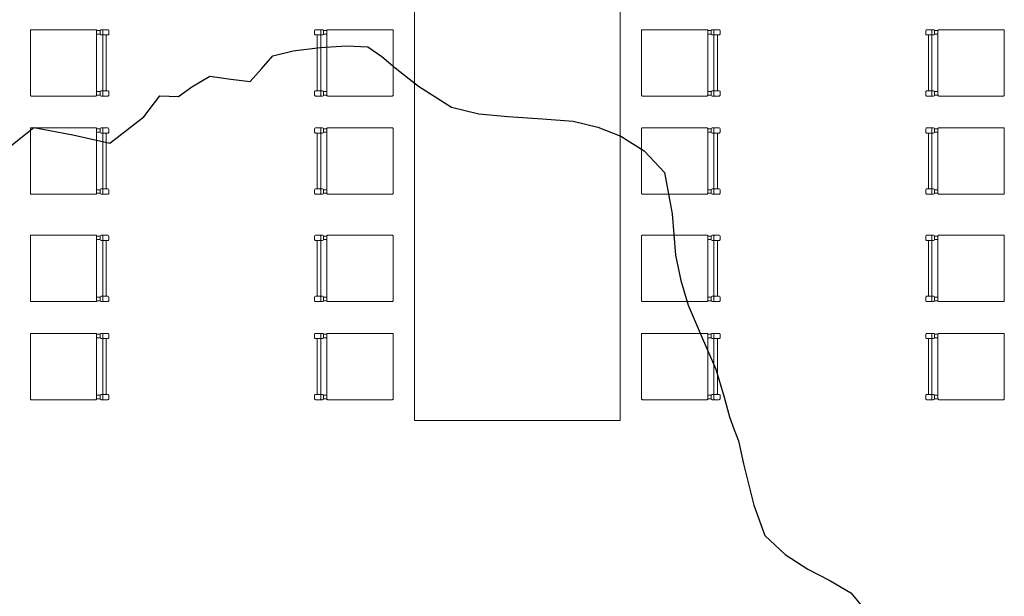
# Model space of a CAD drawing. Header units: millimetres. Extents: x -8931983 to 9630244, y 4 to 18563053.
# Tile 193 of 256: x 349138.53 to 349143.31, y 9281964.59 to 9281967.39. Entities that reach past the tile are written whole.
import ezdxf

# ---------------------------------------------------------------- set-up
doc = ezdxf.new("R2010")
doc.units = ezdxf.units.MM
doc.layers.add('C-TOPO', color=7, linetype='Continuous')
doc.layers.add('P_MOBILIARIO', color=251, linetype='Continuous', lineweight=5, true_color=0x6b6b6b)
doc.layers.add('vereda', color=254, linetype='Continuous', lineweight=5)

# ---------------------------------------------------------------- blocks, each defined once
blk = doc.blocks.new('topooooo')
at = {"layer": 'C-TOPO', "color": 252, "linetype": 'Continuous', "lineweight": 25, "true_color": 0x939598, "elevation": 2.118, "flags": 128}
blk.add_lwpolyline([(-115.5618, -176.484), (-115.528, -176.3231), (-115.3597, -176.2294), (-115.1958, -176.1462), (-115.1498, -175.9427), (-115.1558, -175.814), (-115.0831, -175.7589), (-115.0627, -175.6815), (-115.028, -175.586), (-114.9414, -175.5316), (-114.8616, -175.4804), (-114.8576, -175.3988), (-114.8562, -175.314), (-114.7946, -175.2327), (-114.7044, -175.1376), (-114.6093, -175.0474), (-114.528, -174.9858), (-114.4464, -174.9791), (-114.3616, -174.9804), (-114.2168, -174.9773), (-114.028, -174.9534), (-113.9044, -174.8933), (-113.7879, -174.814), (-113.651, -174.7143), (-113.528, -174.6285), (-113.4188, -174.5747), (-113.3041, -174.5379), (-113.171, -174.5194), (-113.028, -174.5379), (-112.8706, -174.6689), (-112.7307, -174.814), (-112.6319, -174.8915), (-112.528, -174.9619), (-112.3754, -175.0403), (-112.2265, -175.1155), (-112.109, -175.1944), (-112.028, -175.252), (-111.9736, -175.283), (-111.9192, -175.314), (-111.8289, -175.3837), (-111.6634, -175.5064), (-111.528, -175.5857), (-111.3919, -175.5949), (-111.2631, -175.5789), (-111.1453, -175.5535), (-111.028, -175.5341), (-110.8918, -175.5606)], dxfattribs=at)
blk = doc.blocks.new('feffef')
at = {"layer": 'P_MOBILIARIO', "color": 251, "true_color": 0x636466}
for p, q in [((-2.9534, -1.983), (-2.9703, -1.983)), ((-2.9534, -2), (-2.9703, -2)), ((-2.9534, -1.983), (-2.9534, -2)), ((-2.9152, -1.9788), (-2.9491, -1.9788)), ((-2.9491, -2.0042), (-2.9444, -2.0042)), ((-2.9442, -2.0042), (-2.9152, -2.0042)), ((-2.9407, -1.9818), (-2.9407, -2.0013)), ((-2.9407, -2.0042), (-2.9407, -2.2756)), ((-2.9237, -2.0042), (-2.9237, -2.2756)), ((-2.911, -2), (-2.911, -1.983)), ((-1.911, -2), (-1.911, -1.983)), ((-1.9067, -1.9788), (-1.8728, -1.9788)), ((-1.8778, -2.0042), (-1.9067, -2.0042)), ((-1.8983, -2.0042), (-1.8983, -2.2756)), ((-1.8813, -1.9818), (-1.8813, -2.0013)), ((-1.8813, -2.0042), (-1.8813, -2.2756)), ((-1.8728, -2.0042), (-1.8775, -2.0042)), ((-1.8686, -1.983), (-1.8516, -1.983)), ((-1.8686, -1.983), (-1.8686, -2)), ((-1.8686, -2), (-1.8516, -2)), ((0.017, -1.983), (0, -1.983)), ((0.017, -2), (0, -2)), ((0.017, -1.983), (0.017, -2)), ((0.0551, -1.9788), (0.0212, -1.9788)), ((0.0212, -2.0042), (0.0259, -2.0042)), ((0.0262, -2.0042), (0.0551, -2.0042)), ((0.0297, -1.9818), (0.0297, -2.0013)), ((0.0297, -2.0042), (0.0297, -2.2756)), ((0.0466, -2.0042), (0.0466, -2.2756)), ((0.0594, -2), (0.0594, -1.983)), ((1.0594, -2), (1.0594, -1.983)), ((1.0636, -1.9788), (1.0975, -1.9788)), ((1.0926, -2.0042), (1.0636, -2.0042)), ((1.0721, -2.0042), (1.0721, -2.2756)), ((1.0891, -1.9818), (1.0891, -2.0013)), ((1.0891, -2.0042), (1.0891, -2.2756)), ((1.0975, -2.0042), (1.0928, -2.0042)), ((1.1018, -1.983), (1.1187, -1.983)), ((1.1018, -1.983), (1.1018, -2)), ((1.1018, -2), (1.1187, -2)), ((-2.9534, -2.2799), (-2.9703, -2.2799)), ((-2.9534, -2.2969), (-2.9703, -2.2969)), ((-2.9534, -2.2799), (-2.9534, -2.2969)), ((-2.9152, -2.2756), (-2.9491, -2.2756)), ((-2.9407, -2.2786), (-2.9407, -2.2981)), ((-2.911, -2.2969), (-2.911, -2.2799)), ((-1.911, -2.2969), (-1.911, -2.2799)), ((-1.9067, -2.2756), (-1.8728, -2.2756)), ((-1.8813, -2.2786), (-1.8813, -2.2981)), ((-1.8686, -2.2799), (-1.8516, -2.2799)), ((-1.8686, -2.2799), (-1.8686, -2.2969)), ((-1.8686, -2.2969), (-1.8516, -2.2969)), ((0.017, -2.2799), (0, -2.2799)), ((0.017, -2.2969), (0, -2.2969)), ((0.017, -2.2799), (0.017, -2.2969)), ((0.0551, -2.2756), (0.0212, -2.2756)), ((0.0297, -2.2786), (0.0297, -2.2981)), ((0.0594, -2.2969), (0.0594, -2.2799)), ((1.0594, -2.2969), (1.0594, -2.2799)), ((1.0636, -2.2756), (1.0975, -2.2756)), ((1.0891, -2.2786), (1.0891, -2.2981)), ((1.1018, -2.2799), (1.1187, -2.2799)), ((1.1018, -2.2799), (1.1018, -2.2969)), ((1.1018, -2.2969), (1.1187, -2.2969)), ((-2.9491, -2.3011), (-2.9152, -2.3011)), ((-1.8728, -2.3011), (-1.9067, -2.3011)), ((0.0212, -2.3011), (0.0551, -2.3011)), ((1.0975, -2.3011), (1.0636, -2.3011)), ((-2.9534, -2.4599), (-2.9703, -2.4599)), ((-2.9534, -2.4768), (-2.9703, -2.4768)), ((-2.9534, -2.4599), (-2.9534, -2.4768)), ((-2.9152, -2.4556), (-2.9491, -2.4556)), ((-2.9491, -2.4811), (-2.9444, -2.4811)), ((-2.9442, -2.4811), (-2.9152, -2.4811)), ((-2.9407, -2.4586), (-2.9407, -2.4781)), ((-2.9407, -2.4811), (-2.9407, -2.7525)), ((-2.9237, -2.4811), (-2.9237, -2.7525)), ((-2.911, -2.4768), (-2.911, -2.4599)), ((-1.911, -2.4768), (-1.911, -2.4599)), ((-1.9067, -2.4556), (-1.8728, -2.4556)), ((-1.8778, -2.4811), (-1.9067, -2.4811)), ((-1.8983, -2.4811), (-1.8983, -2.7525)), ((-1.8813, -2.4586), (-1.8813, -2.4781)), ((-1.8813, -2.4811), (-1.8813, -2.7525)), ((-1.8728, -2.4811), (-1.8775, -2.4811)), ((-1.8686, -2.4599), (-1.8516, -2.4599)), ((-1.8686, -2.4599), (-1.8686, -2.4768)), ((-1.8686, -2.4768), (-1.8516, -2.4768)), ((0.017, -2.4599), (0, -2.4599)), ((0.017, -2.4768), (0, -2.4768)), ((0.017, -2.4599), (0.017, -2.4768)), ((0.0551, -2.4556), (0.0212, -2.4556)), ((0.0212, -2.4811), (0.0259, -2.4811)), ((0.0262, -2.4811), (0.0551, -2.4811)), ((0.0297, -2.4586), (0.0297, -2.4781)), ((0.0297, -2.4811), (0.0297, -2.7525)), ((0.0466, -2.4811), (0.0466, -2.7525)), ((0.0594, -2.4768), (0.0594, -2.4599)), ((1.0594, -2.4768), (1.0594, -2.4599)), ((1.0636, -2.4556), (1.0975, -2.4556)), ((1.0926, -2.4811), (1.0636, -2.4811)), ((1.0721, -2.4811), (1.0721, -2.7525)), ((1.0891, -2.4586), (1.0891, -2.4781)), ((1.0891, -2.4811), (1.0891, -2.7525)), ((1.0975, -2.4811), (1.0928, -2.4811)), ((1.1018, -2.4599), (1.1187, -2.4599)), ((1.1018, -2.4599), (1.1018, -2.4768)), ((1.1018, -2.4768), (1.1187, -2.4768)), ((-2.9534, -2.7567), (-2.9703, -2.7567)), ((-2.9534, -2.7737), (-2.9703, -2.7737)), ((-2.9534, -2.7567), (-2.9534, -2.7737)), ((-2.9152, -2.7525), (-2.9491, -2.7525)), ((-2.9407, -2.7555), (-2.9407, -2.775)), ((-2.911, -2.7737), (-2.911, -2.7567)), ((-1.911, -2.7737), (-1.911, -2.7567)), ((-1.9067, -2.7525), (-1.8728, -2.7525)), ((-1.8813, -2.7555), (-1.8813, -2.775)), ((-1.8686, -2.7567), (-1.8516, -2.7567)), ((-1.8686, -2.7567), (-1.8686, -2.7737)), ((-1.8686, -2.7737), (-1.8516, -2.7737)), ((0.017, -2.7567), (0, -2.7567)), ((0.017, -2.7737), (0, -2.7737)), ((0.017, -2.7567), (0.017, -2.7737)), ((0.0551, -2.7525), (0.0212, -2.7525)), ((0.0297, -2.7555), (0.0297, -2.775)), ((0.0594, -2.7737), (0.0594, -2.7567)), ((1.0594, -2.7737), (1.0594, -2.7567)), ((1.0636, -2.7525), (1.0975, -2.7525)), ((1.0891, -2.7555), (1.0891, -2.775)), ((1.1018, -2.7567), (1.1187, -2.7567)), ((1.1018, -2.7567), (1.1018, -2.7737)), ((1.1018, -2.7737), (1.1187, -2.7737)), ((-2.9491, -2.7779), (-2.9152, -2.7779)), ((-1.8728, -2.7779), (-1.9067, -2.7779)), ((0.0212, -2.7779), (0.0551, -2.7779)), ((1.0975, -2.7779), (1.0636, -2.7779)), ((-2.9534, -2.9818), (-2.9703, -2.9818)), ((-2.9534, -2.9987), (-2.9703, -2.9987)), ((-2.9534, -2.9818), (-2.9534, -2.9987)), ((-2.9152, -2.9775), (-2.9491, -2.9775)), ((-2.9491, -3.003), (-2.9444, -3.003)), ((-2.9442, -3.003), (-2.9152, -3.003)), ((-2.9407, -2.9805), (-2.9407, -3)), ((-2.9407, -3.003), (-2.9407, -3.2744)), ((-2.9237, -3.003), (-2.9237, -3.2744)), ((-2.911, -2.9987), (-2.911, -2.9818)), ((-1.911, -2.9987), (-1.911, -2.9818)), ((-1.9067, -2.9775), (-1.8728, -2.9775)), ((-1.8778, -3.003), (-1.9067, -3.003)), ((-1.8983, -3.003), (-1.8983, -3.2744)), ((-1.8813, -2.9805), (-1.8813, -3)), ((-1.8813, -3.003), (-1.8813, -3.2744)), ((-1.8728, -3.003), (-1.8775, -3.003)), ((-1.8686, -2.9818), (-1.8516, -2.9818)), ((-1.8686, -2.9818), (-1.8686, -2.9987)), ((-1.8686, -2.9987), (-1.8516, -2.9987)), ((0.017, -2.9818), (0, -2.9818)), ((0.017, -2.9987), (0, -2.9987)), ((0.017, -2.9818), (0.017, -2.9987)), ((0.0551, -2.9775), (0.0212, -2.9775)), ((0.0212, -3.003), (0.0259, -3.003)), ((0.0262, -3.003), (0.0551, -3.003)), ((0.0297, -2.9805), (0.0297, -3)), ((0.0297, -3.003), (0.0297, -3.2744)), ((0.0466, -3.003), (0.0466, -3.2744)), ((0.0594, -2.9987), (0.0594, -2.9818)), ((1.0594, -2.9987), (1.0594, -2.9818)), ((1.0636, -2.9775), (1.0975, -2.9775)), ((1.0926, -3.003), (1.0636, -3.003)), ((1.0721, -3.003), (1.0721, -3.2744)), ((1.0891, -2.9805), (1.0891, -3)), ((1.0891, -3.003), (1.0891, -3.2744)), ((1.0975, -3.003), (1.0928, -3.003)), ((1.1018, -2.9818), (1.1187, -2.9818)), ((1.1018, -2.9818), (1.1018, -2.9987)), ((1.1018, -2.9987), (1.1187, -2.9987)), ((-2.9534, -3.2786), (-2.9703, -3.2786)), ((-2.9534, -3.2956), (-2.9703, -3.2956)), ((-2.9534, -3.2786), (-2.9534, -3.2956)), ((-2.9152, -3.2744), (-2.9491, -3.2744)), ((-2.9491, -3.2998), (-2.9152, -3.2998)), ((-2.9407, -3.2773), (-2.9407, -3.2968)), ((-2.911, -3.2956), (-2.911, -3.2786)), ((-1.911, -3.2956), (-1.911, -3.2786)), ((-1.9067, -3.2744), (-1.8728, -3.2744)), ((-1.8728, -3.2998), (-1.9067, -3.2998)), ((-1.8813, -3.2773), (-1.8813, -3.2968)), ((-1.8686, -3.2786), (-1.8516, -3.2786)), ((-1.8686, -3.2786), (-1.8686, -3.2956)), ((-1.8686, -3.2956), (-1.8516, -3.2956)), ((0.017, -3.2786), (0, -3.2786)), ((0.017, -3.2956), (0, -3.2956)), ((0.017, -3.2786), (0.017, -3.2956)), ((0.0551, -3.2744), (0.0212, -3.2744)), ((0.0212, -3.2998), (0.0551, -3.2998)), ((0.0297, -3.2773), (0.0297, -3.2968)), ((0.0594, -3.2956), (0.0594, -3.2786)), ((1.0594, -3.2956), (1.0594, -3.2786)), ((1.0636, -3.2744), (1.0975, -3.2744)), ((1.0975, -3.2998), (1.0636, -3.2998)), ((1.0891, -3.2773), (1.0891, -3.2968)), ((1.1018, -3.2786), (1.1187, -3.2786)), ((1.1018, -3.2786), (1.1018, -3.2956)), ((1.1018, -3.2956), (1.1187, -3.2956)), ((-2.9534, -3.4586), (-2.9703, -3.4586)), ((-2.9534, -3.4756), (-2.9703, -3.4756)), ((-2.9534, -3.4586), (-2.9534, -3.4756)), ((-2.9152, -3.4544), (-2.9491, -3.4544)), ((-2.9491, -3.4798), (-2.9444, -3.4798)), ((-2.9442, -3.4798), (-2.9152, -3.4798)), ((-2.9407, -3.4573), (-2.9407, -3.4768)), ((-2.9407, -3.4798), (-2.9407, -3.7512)), ((-2.9237, -3.4798), (-2.9237, -3.7512)), ((-2.911, -3.4756), (-2.911, -3.4586)), ((-1.911, -3.4756), (-1.911, -3.4586)), ((-1.9067, -3.4544), (-1.8728, -3.4544)), ((-1.8778, -3.4798), (-1.9067, -3.4798)), ((-1.8983, -3.4798), (-1.8983, -3.7512)), ((-1.8813, -3.4573), (-1.8813, -3.4768)), ((-1.8813, -3.4798), (-1.8813, -3.7512)), ((-1.8728, -3.4798), (-1.8775, -3.4798)), ((-1.8686, -3.4586), (-1.8516, -3.4586)), ((-1.8686, -3.4586), (-1.8686, -3.4756)), ((-1.8686, -3.4756), (-1.8516, -3.4756)), ((0.017, -3.4586), (0, -3.4586)), ((0.017, -3.4756), (0, -3.4756)), ((0.017, -3.4586), (0.017, -3.4756)), ((0.0551, -3.4544), (0.0212, -3.4544)), ((0.0212, -3.4798), (0.0259, -3.4798)), ((0.0262, -3.4798), (0.0551, -3.4798)), ((0.0297, -3.4573), (0.0297, -3.4768)), ((0.0297, -3.4798), (0.0297, -3.7512)), ((0.0466, -3.4798), (0.0466, -3.7512)), ((0.0594, -3.4756), (0.0594, -3.4586)), ((1.0594, -3.4756), (1.0594, -3.4586)), ((1.0636, -3.4544), (1.0975, -3.4544)), ((1.0926, -3.4798), (1.0636, -3.4798)), ((1.0721, -3.4798), (1.0721, -3.7512)), ((1.0891, -3.4573), (1.0891, -3.4768)), ((1.0891, -3.4798), (1.0891, -3.7512)), ((1.0975, -3.4798), (1.0928, -3.4798)), ((1.1018, -3.4586), (1.1187, -3.4586)), ((1.1018, -3.4586), (1.1018, -3.4756)), ((1.1018, -3.4756), (1.1187, -3.4756)), ((-2.9534, -3.7554), (-2.9703, -3.7554)), ((-2.9534, -3.7724), (-2.9703, -3.7724)), ((-2.9534, -3.7554), (-2.9534, -3.7724)), ((-2.9152, -3.7512), (-2.9491, -3.7512)), ((-2.9491, -3.7767), (-2.9152, -3.7767)), ((-2.9407, -3.7542), (-2.9407, -3.7737)), ((-2.911, -3.7724), (-2.911, -3.7554)), ((-1.911, -3.7724), (-1.911, -3.7554)), ((-1.9067, -3.7512), (-1.8728, -3.7512)), ((-1.8728, -3.7767), (-1.9067, -3.7767)), ((-1.8813, -3.7542), (-1.8813, -3.7737)), ((-1.8686, -3.7554), (-1.8516, -3.7554)), ((-1.8686, -3.7554), (-1.8686, -3.7724)), ((-1.8686, -3.7724), (-1.8516, -3.7724)), ((0.017, -3.7554), (0, -3.7554)), ((0.017, -3.7724), (0, -3.7724)), ((0.017, -3.7554), (0.017, -3.7724)), ((0.0551, -3.7512), (0.0212, -3.7512)), ((0.0212, -3.7767), (0.0551, -3.7767)), ((0.0297, -3.7542), (0.0297, -3.7737)), ((0.0594, -3.7724), (0.0594, -3.7554)), ((1.0594, -3.7724), (1.0594, -3.7554)), ((1.0636, -3.7512), (1.0975, -3.7512)), ((1.0975, -3.7767), (1.0636, -3.7767)), ((1.0891, -3.7542), (1.0891, -3.7737)), ((1.1018, -3.7554), (1.1187, -3.7554)), ((1.1018, -3.7554), (1.1018, -3.7724)), ((1.1018, -3.7724), (1.1187, -3.7724))]:
    blk.add_line(p, q, dxfattribs=at)
blk.add_lwpolyline([(-0.4258, -3.8777), (-0.4258, -1.8777), (-1.4258, -1.8777), (-1.4258, -3.8777)], close=True, dxfattribs=at)
for points in [[(-3.2884, -1.9788), (-2.9746, -1.9788, -0.414214), (-2.9703, -1.983), (-2.9703, -2.2969, -0.414214), (-2.9746, -2.3011), (-3.2884, -2.3011, -0.414214), (-3.2926, -2.2969), (-3.2926, -1.983, -0.414214)], [(-1.5335, -1.9788), (-1.8474, -1.9788, 0.414214), (-1.8516, -1.983), (-1.8516, -2.2969, 0.414214), (-1.8474, -2.3011), (-1.5335, -2.3011, 0.414214), (-1.5293, -2.2969), (-1.5293, -1.983, 0.414214)], [(-0.3181, -1.9788), (-0.0042, -1.9788, -0.414214), (0, -1.983), (0, -2.2969, -0.414214), (-0.0042, -2.3011), (-0.3181, -2.3011, -0.414214), (-0.3223, -2.2969), (-0.3223, -1.983, -0.414214)], [(1.4368, -1.9788), (1.123, -1.9788, 0.414214), (1.1187, -1.983), (1.1187, -2.2969, 0.414214), (1.123, -2.3011), (1.4368, -2.3011, 0.414214), (1.441, -2.2969), (1.441, -1.983, 0.414214)], [(-3.2884, -2.4556), (-2.9746, -2.4556, -0.414214), (-2.9703, -2.4599), (-2.9703, -2.7737, -0.414214), (-2.9746, -2.7779), (-3.2884, -2.7779, -0.414214), (-3.2926, -2.7737), (-3.2926, -2.4599, -0.414214)], [(-1.5335, -2.4556), (-1.8474, -2.4556, 0.414214), (-1.8516, -2.4599), (-1.8516, -2.7737, 0.414214), (-1.8474, -2.7779), (-1.5335, -2.7779, 0.414214), (-1.5293, -2.7737), (-1.5293, -2.4599, 0.414214)], [(-0.3181, -2.4556), (-0.0042, -2.4556, -0.414214), (0, -2.4599), (0, -2.7737, -0.414214), (-0.0042, -2.7779), (-0.3181, -2.7779, -0.414214), (-0.3223, -2.7737), (-0.3223, -2.4599, -0.414214)], [(1.4368, -2.4556), (1.123, -2.4556, 0.414214), (1.1187, -2.4599), (1.1187, -2.7737, 0.414214), (1.123, -2.7779), (1.4368, -2.7779, 0.414214), (1.441, -2.7737), (1.441, -2.4599, 0.414214)], [(-3.2884, -2.9775), (-2.9746, -2.9775, -0.414214), (-2.9703, -2.9818), (-2.9703, -3.2956, -0.414214), (-2.9746, -3.2998), (-3.2884, -3.2998, -0.414214), (-3.2926, -3.2956), (-3.2926, -2.9818, -0.414214)], [(-1.5335, -2.9775), (-1.8474, -2.9775, 0.414214), (-1.8516, -2.9818), (-1.8516, -3.2956, 0.414214), (-1.8474, -3.2998), (-1.5335, -3.2998, 0.414214), (-1.5293, -3.2956), (-1.5293, -2.9818, 0.414214)], [(-0.3181, -2.9775), (-0.0042, -2.9775, -0.414214), (0, -2.9818), (0, -3.2956, -0.414214), (-0.0042, -3.2998), (-0.3181, -3.2998, -0.414214), (-0.3223, -3.2956), (-0.3223, -2.9818, -0.414214)], [(1.4368, -2.9775), (1.123, -2.9775, 0.414214), (1.1187, -2.9818), (1.1187, -3.2956, 0.414214), (1.123, -3.2998), (1.4368, -3.2998, 0.414214), (1.441, -3.2956), (1.441, -2.9818, 0.414214)], [(-3.2884, -3.4544), (-2.9746, -3.4544, -0.414214), (-2.9703, -3.4586), (-2.9703, -3.7724, -0.414214), (-2.9746, -3.7767), (-3.2884, -3.7767, -0.414214), (-3.2926, -3.7724), (-3.2926, -3.4586, -0.414214)], [(-1.5335, -3.4544), (-1.8474, -3.4544, 0.414214), (-1.8516, -3.4586), (-1.8516, -3.7724, 0.414214), (-1.8474, -3.7767), (-1.5335, -3.7767, 0.414214), (-1.5293, -3.7724), (-1.5293, -3.4586, 0.414214)], [(-0.3181, -3.4544), (-0.0042, -3.4544, -0.414214), (0, -3.4586), (0, -3.7724, -0.414214), (-0.0042, -3.7767), (-0.3181, -3.7767, -0.414214), (-0.3223, -3.7724), (-0.3223, -3.4586, -0.414214)], [(1.4368, -3.4544), (1.123, -3.4544, 0.414214), (1.1187, -3.4586), (1.1187, -3.7724, 0.414214), (1.123, -3.7767), (1.4368, -3.7767, 0.414214), (1.441, -3.7724), (1.441, -3.4586, 0.414214)]]:
    blk.add_lwpolyline(points, format="xyb", close=True, dxfattribs=at)
for centre, radius, start, end in [((-2.9491, -1.983), 0.00424, 90.0003, 180.0003), ((-2.9491, -2), 0.00424, 180.0003, 270.0003), ((-2.9377, -1.9818), 0.00297, 90.0003, 180.0003), ((-2.9377, -2.0013), 0.00297, 180.0003, 270.0003), ((-2.9152, -1.983), 0.00424, 0.0003, 90.0003), ((-2.9152, -2), 0.00424, 270.0003, 0.0003), ((-1.9067, -1.983), 0.00424, 89.9997, 179.9997), ((-1.9067, -2), 0.00424, 179.9997, 269.9997), ((-1.8843, -1.9818), 0.00297, 359.9997, 89.9997), ((-1.8843, -2.0013), 0.00297, 269.9997, 359.9997), ((-1.8728, -1.983), 0.00424, 359.9997, 89.9997), ((-1.8728, -2), 0.00424, 269.9997, 359.9997), ((0.0212, -1.983), 0.00424, 90.0003, 180.0003), ((0.0212, -2), 0.00424, 180.0003, 270.0003), ((0.0327, -1.9818), 0.00297, 90.0003, 180.0003), ((0.0327, -2.0013), 0.00297, 180.0003, 270.0003), ((0.0551, -1.983), 0.00424, 0.0003, 90.0003), ((0.0551, -2), 0.00424, 270.0003, 0.0003), ((1.0636, -1.983), 0.00424, 89.9997, 179.9997), ((1.0636, -2), 0.00424, 179.9997, 269.9997), ((1.0861, -1.9818), 0.00297, 359.9997, 89.9997), ((1.0861, -2.0013), 0.00297, 269.9997, 359.9997), ((1.0975, -1.983), 0.00424, 359.9997, 89.9997), ((1.0975, -2), 0.00424, 269.9997, 359.9997), ((-2.9491, -2.2799), 0.00424, 90.0003, 180.0003), ((-2.9491, -2.2969), 0.00424, 180.0003, 270.0003), ((-2.9377, -2.2786), 0.00297, 90.0003, 180.0003), ((-2.9152, -2.2799), 0.00424, 0.0003, 90.0003), ((-2.9152, -2.2969), 0.00424, 270.0003, 0.0003), ((-1.9067, -2.2799), 0.00424, 89.9997, 179.9997), ((-1.9067, -2.2969), 0.00424, 179.9997, 269.9997), ((-1.8843, -2.2786), 0.00297, 359.9997, 89.9997), ((-1.8728, -2.2799), 0.00424, 359.9997, 89.9997), ((-1.8728, -2.2969), 0.00424, 269.9997, 359.9997), ((0.0212, -2.2799), 0.00424, 90.0003, 180.0003), ((0.0212, -2.2969), 0.00424, 180.0003, 270.0003), ((0.0327, -2.2786), 0.00297, 90.0003, 180.0003), ((0.0551, -2.2799), 0.00424, 0.0003, 90.0003), ((0.0551, -2.2969), 0.00424, 270.0003, 0.0003), ((1.0636, -2.2799), 0.00424, 89.9997, 179.9997), ((1.0636, -2.2969), 0.00424, 179.9997, 269.9997), ((1.0861, -2.2786), 0.00297, 359.9997, 89.9997), ((1.0975, -2.2799), 0.00424, 359.9997, 89.9997), ((1.0975, -2.2969), 0.00424, 269.9997, 359.9997), ((-2.9377, -2.2981), 0.00297, 180.0003, 270.0003), ((-1.8843, -2.2981), 0.00297, 269.9997, 359.9997), ((0.0327, -2.2981), 0.00297, 180.0003, 270.0003), ((1.0861, -2.2981), 0.00297, 269.9997, 359.9997), ((-2.9491, -2.4599), 0.00424, 90.0003, 180.0003), ((-2.9491, -2.4768), 0.00424, 180.0003, 270.0003), ((-2.9377, -2.4586), 0.00297, 90.0003, 180.0003), ((-2.9377, -2.4781), 0.00297, 180.0003, 270.0003), ((-2.9152, -2.4599), 0.00424, 0.0003, 90.0003), ((-2.9152, -2.4768), 0.00424, 270.0003, 0.0003), ((-1.9067, -2.4599), 0.00424, 89.9997, 179.9997), ((-1.9067, -2.4768), 0.00424, 179.9997, 269.9997), ((-1.8843, -2.4586), 0.00297, 359.9997, 89.9997), ((-1.8843, -2.4781), 0.00297, 269.9997, 359.9997), ((-1.8728, -2.4599), 0.00424, 359.9997, 89.9997), ((-1.8728, -2.4768), 0.00424, 269.9997, 359.9997), ((0.0212, -2.4599), 0.00424, 90.0003, 180.0003), ((0.0212, -2.4768), 0.00424, 180.0003, 270.0003), ((0.0327, -2.4586), 0.00297, 90.0003, 180.0003), ((0.0327, -2.4781), 0.00297, 180.0003, 270.0003), ((0.0551, -2.4599), 0.00424, 0.0003, 90.0003), ((0.0551, -2.4768), 0.00424, 270.0003, 0.0003), ((1.0636, -2.4599), 0.00424, 89.9997, 179.9997), ((1.0636, -2.4768), 0.00424, 179.9997, 269.9997), ((1.0861, -2.4586), 0.00297, 359.9997, 89.9997), ((1.0861, -2.4781), 0.00297, 269.9997, 359.9997), ((1.0975, -2.4599), 0.00424, 359.9997, 89.9997), ((1.0975, -2.4768), 0.00424, 269.9997, 359.9997), ((-2.9491, -2.7567), 0.00424, 90.0003, 180.0003), ((-2.9491, -2.7737), 0.00424, 180.0003, 270.0003), ((-2.9377, -2.7555), 0.00297, 90.0003, 180.0003), ((-2.9377, -2.775), 0.00297, 180.0003, 270.0003), ((-2.9152, -2.7567), 0.00424, 0.0003, 90.0003), ((-2.9152, -2.7737), 0.00424, 270.0003, 0.0003), ((-1.9067, -2.7567), 0.00424, 89.9997, 179.9997), ((-1.9067, -2.7737), 0.00424, 179.9997, 269.9997), ((-1.8843, -2.7555), 0.00297, 359.9997, 89.9997), ((-1.8843, -2.775), 0.00297, 269.9997, 359.9997), ((-1.8728, -2.7567), 0.00424, 359.9997, 89.9997), ((-1.8728, -2.7737), 0.00424, 269.9997, 359.9997), ((0.0212, -2.7567), 0.00424, 90.0003, 180.0003), ((0.0212, -2.7737), 0.00424, 180.0003, 270.0003), ((0.0327, -2.7555), 0.00297, 90.0003, 180.0003), ((0.0327, -2.775), 0.00297, 180.0003, 270.0003), ((0.0551, -2.7567), 0.00424, 0.0003, 90.0003), ((0.0551, -2.7737), 0.00424, 270.0003, 0.0003), ((1.0636, -2.7567), 0.00424, 89.9997, 179.9997), ((1.0636, -2.7737), 0.00424, 179.9997, 269.9997), ((1.0861, -2.7555), 0.00297, 359.9997, 89.9997), ((1.0861, -2.775), 0.00297, 269.9997, 359.9997), ((1.0975, -2.7567), 0.00424, 359.9997, 89.9997), ((1.0975, -2.7737), 0.00424, 269.9997, 359.9997), ((-2.9491, -2.9818), 0.00424, 90.0003, 180.0003), ((-2.9491, -2.9987), 0.00424, 180.0003, 270.0003), ((-2.9377, -2.9805), 0.00297, 90.0003, 180.0003), ((-2.9377, -3), 0.00297, 180.0003, 270.0003), ((-2.9152, -2.9818), 0.00424, 0.0003, 90.0003), ((-2.9152, -2.9987), 0.00424, 270.0003, 0.0003), ((-1.9067, -2.9818), 0.00424, 89.9997, 179.9997), ((-1.9067, -2.9987), 0.00424, 179.9997, 269.9997), ((-1.8843, -2.9805), 0.00297, 359.9997, 89.9997), ((-1.8843, -3), 0.00297, 269.9997, 359.9997), ((-1.8728, -2.9818), 0.00424, 359.9997, 89.9997), ((-1.8728, -2.9987), 0.00424, 269.9997, 359.9997), ((0.0212, -2.9818), 0.00424, 90.0003, 180.0003), ((0.0212, -2.9987), 0.00424, 180.0003, 270.0003), ((0.0327, -2.9805), 0.00297, 90.0003, 180.0003), ((0.0327, -3), 0.00297, 180.0003, 270.0003), ((0.0551, -2.9818), 0.00424, 0.0003, 90.0003), ((0.0551, -2.9987), 0.00424, 270.0003, 0.0003), ((1.0636, -2.9818), 0.00424, 89.9997, 179.9997), ((1.0636, -2.9987), 0.00424, 179.9997, 269.9997), ((1.0861, -2.9805), 0.00297, 359.9997, 89.9997), ((1.0861, -3), 0.00297, 269.9997, 359.9997), ((1.0975, -2.9818), 0.00424, 359.9997, 89.9997), ((1.0975, -2.9987), 0.00424, 269.9997, 359.9997), ((-2.9491, -3.2786), 0.00424, 90.0003, 180.0003), ((-2.9491, -3.2956), 0.00424, 180.0003, 270.0003), ((-2.9377, -3.2773), 0.00297, 90.0003, 180.0003), ((-2.9377, -3.2968), 0.00297, 180.0003, 270.0003), ((-2.9152, -3.2786), 0.00424, 0.0003, 90.0003), ((-2.9152, -3.2956), 0.00424, 270.0003, 0.0003), ((-1.9067, -3.2786), 0.00424, 89.9997, 179.9997), ((-1.9067, -3.2956), 0.00424, 179.9997, 269.9997), ((-1.8843, -3.2773), 0.00297, 359.9997, 89.9997), ((-1.8843, -3.2968), 0.00297, 269.9997, 359.9997), ((-1.8728, -3.2786), 0.00424, 359.9997, 89.9997), ((-1.8728, -3.2956), 0.00424, 269.9997, 359.9997), ((0.0212, -3.2786), 0.00424, 90.0003, 180.0003), ((0.0212, -3.2956), 0.00424, 180.0003, 270.0003), ((0.0327, -3.2773), 0.00297, 90.0003, 180.0003), ((0.0327, -3.2968), 0.00297, 180.0003, 270.0003), ((0.0551, -3.2786), 0.00424, 0.0003, 90.0003), ((0.0551, -3.2956), 0.00424, 270.0003, 0.0003), ((1.0636, -3.2786), 0.00424, 89.9997, 179.9997), ((1.0636, -3.2956), 0.00424, 179.9997, 269.9997), ((1.0861, -3.2773), 0.00297, 359.9997, 89.9997), ((1.0861, -3.2968), 0.00297, 269.9997, 359.9997), ((1.0975, -3.2786), 0.00424, 359.9997, 89.9997), ((1.0975, -3.2956), 0.00424, 269.9997, 359.9997), ((-2.9491, -3.4586), 0.00424, 90.0003, 180.0003), ((-2.9491, -3.4756), 0.00424, 180.0003, 270.0003), ((-2.9377, -3.4573), 0.00297, 90.0003, 180.0003), ((-2.9377, -3.4768), 0.00297, 180.0003, 270.0003), ((-2.9152, -3.4586), 0.00424, 0.0003, 90.0003), ((-2.9152, -3.4756), 0.00424, 270.0003, 0.0003), ((-1.9067, -3.4586), 0.00424, 89.9997, 179.9997), ((-1.9067, -3.4756), 0.00424, 179.9997, 269.9997), ((-1.8843, -3.4573), 0.00297, 359.9997, 89.9997), ((-1.8843, -3.4768), 0.00297, 269.9997, 359.9997), ((-1.8728, -3.4586), 0.00424, 359.9997, 89.9997), ((-1.8728, -3.4756), 0.00424, 269.9997, 359.9997), ((0.0212, -3.4586), 0.00424, 90.0003, 180.0003), ((0.0212, -3.4756), 0.00424, 180.0003, 270.0003), ((0.0327, -3.4573), 0.00297, 90.0003, 180.0003), ((0.0327, -3.4768), 0.00297, 180.0003, 270.0003), ((0.0551, -3.4586), 0.00424, 0.0003, 90.0003), ((0.0551, -3.4756), 0.00424, 270.0003, 0.0003), ((1.0636, -3.4586), 0.00424, 89.9997, 179.9997), ((1.0636, -3.4756), 0.00424, 179.9997, 269.9997), ((1.0861, -3.4573), 0.00297, 359.9997, 89.9997), ((1.0861, -3.4768), 0.00297, 269.9997, 359.9997), ((1.0975, -3.4586), 0.00424, 359.9997, 89.9997), ((1.0975, -3.4756), 0.00424, 269.9997, 359.9997), ((-2.9491, -3.7554), 0.00424, 90.0003, 180.0003), ((-2.9491, -3.7724), 0.00424, 180.0003, 270.0003), ((-2.9377, -3.7542), 0.00297, 90.0003, 180.0003), ((-2.9377, -3.7737), 0.00297, 180.0003, 270.0003), ((-2.9152, -3.7554), 0.00424, 0.0003, 90.0003), ((-2.9152, -3.7724), 0.00424, 270.0003, 0.0003), ((-1.9067, -3.7554), 0.00424, 89.9997, 179.9997), ((-1.9067, -3.7724), 0.00424, 179.9997, 269.9997), ((-1.8843, -3.7542), 0.00297, 359.9997, 89.9997), ((-1.8843, -3.7737), 0.00297, 269.9997, 359.9997), ((-1.8728, -3.7554), 0.00424, 359.9997, 89.9997), ((-1.8728, -3.7724), 0.00424, 269.9997, 359.9997), ((0.0212, -3.7554), 0.00424, 90.0003, 180.0003), ((0.0212, -3.7724), 0.00424, 180.0003, 270.0003), ((0.0327, -3.7542), 0.00297, 90.0003, 180.0003), ((0.0327, -3.7737), 0.00297, 180.0003, 270.0003), ((0.0551, -3.7554), 0.00424, 0.0003, 90.0003), ((0.0551, -3.7724), 0.00424, 270.0003, 0.0003), ((1.0636, -3.7554), 0.00424, 89.9997, 179.9997), ((1.0636, -3.7724), 0.00424, 179.9997, 269.9997), ((1.0861, -3.7542), 0.00297, 359.9997, 89.9997), ((1.0861, -3.7737), 0.00297, 269.9997, 359.9997), ((1.0975, -3.7554), 0.00424, 359.9997, 89.9997), ((1.0975, -3.7724), 0.00424, 269.9997, 359.9997)]:
    blk.add_arc(centre, radius, start, end, dxfattribs=at)
blk = doc.blocks.new('bloque sum pg')
at = {"lineweight": 60}
blk.add_blockref('feffef', (-9.2375, -19.3853, -20.5486), dxfattribs=at)

msp = doc.modelspace()

# ---------------------------------------------------------------- block references
at = {"lineweight": 5}
msp.add_blockref('bloque sum pg', (349151.10973, 9281988.7037, 705.4664), dxfattribs=at)

# ---------------------------------------------------------------- next in the draw order: block references
at = {"layer": 'vereda', "rotation": 320.4010421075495}
msp.add_blockref('topooooo', (349340.00467, 9282029.08654, 261.841), dxfattribs=at)

doc.saveas('drawing.dxf')
